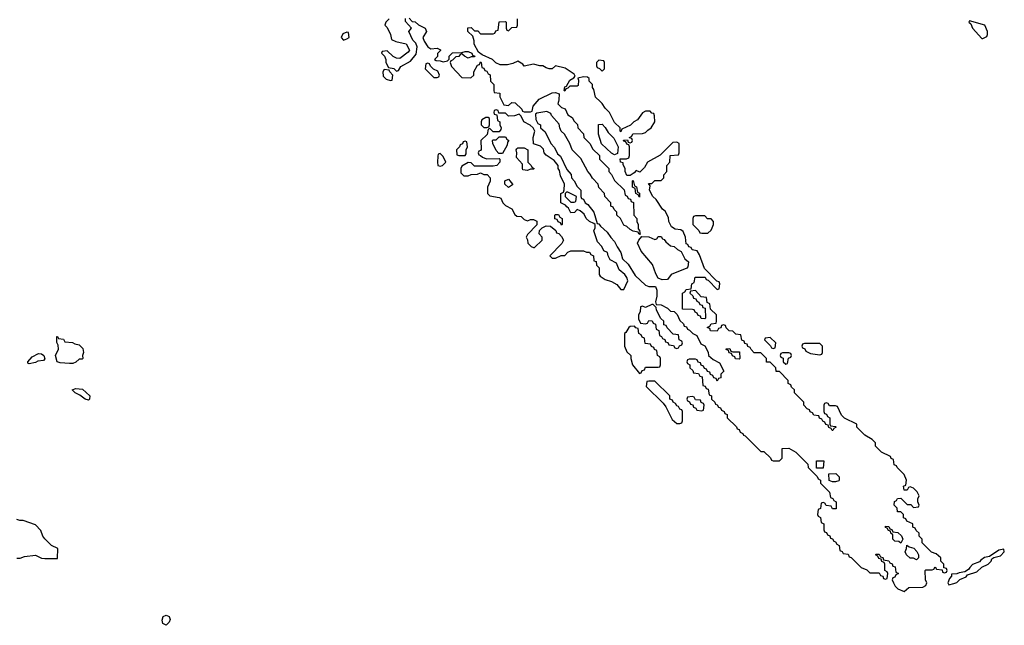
# Model space of a CAD drawing. Header units: inches. Extents: x 2792272 to 2951639, y 860504 to 1033803.
# Tile 84 of 209: x 2848309 to 2854634, y 966638 to 970525. Entities that reach past the tile are written whole.
import ezdxf

# ---------------------------------------------------------------- set-up
doc = ezdxf.new("R2010")
doc.units = ezdxf.units.IN
doc.header["$MEASUREMENT"] = 0
for name, color, linetype in [('C8946', 7, 'Continuous'), ('C8956', 7, 'Continuous'), ('C8957', 7, 'Continuous')]:
    doc.layers.add(name, color=color, linetype=linetype)

msp = doc.modelspace()

# ---------------------------------------------------------------- linework, layer by layer
at = {"layer": 'C8946', "color": 4, "elevation": 4}
for points in [[(2848630, 968318), (2848570, 968322), (2848549, 968329), (2848538, 968370), (2848558, 968410), (2848556.4, 968436.4), (2848547.3, 968452.7), (2848547.3, 968492.7), (2848552.7, 968492.7), (2848558, 968478), (2848590, 968474), (2848598, 968458), (2848647.3, 968452.7), (2848663.6, 968443.6), (2848690, 968438), (2848713.7, 968413.7), (2848718, 968390), (2848712, 968370), (2848714, 968350), (2848710, 968346), (2848690, 968346), (2848670, 968326), (2848650, 968318)], [(2848370, 968315.3), (2848361.2, 968321.2), (2848361.2, 968330), (2848390, 968361), (2848430, 968382.8), (2848450, 968381), (2848464.7, 968370), (2848471.1, 968348.9), (2848462, 968338), (2848426.4, 968333.6), (2848410, 968325.2)], [(2848750, 968084), (2848729.5, 968089.5), (2848696, 968116), (2848666, 968130), (2848646, 968150), (2848670, 968158), (2848713.2, 968153.2), (2848758.8, 968110), (2848758, 968090)], [(2849250, 966638), (2849229, 966649), (2849224, 966670), (2849230, 966694), (2849250, 966702), (2849270, 966694), (2849276, 966676), (2849270, 966658)]]:
    msp.add_lwpolyline(points, close=True, dxfattribs=at)
msp.add_lwpolyline([(2848290, 967068), (2848311.6, 967068.4), (2848339.6, 967080.4), (2848410, 967088), (2848450, 967068), (2848470, 967066), (2848552.7, 967067.3), (2848554, 967130), (2848514, 967150), (2848470, 967192), (2848458, 967210), (2848445.4, 967245.4), (2848410, 967282), (2848331.1, 967311.1), (2848310, 967311.3), (2848290, 967318)], dxfattribs=at)
at = {"layer": 'C8956', "color": 4, "elevation": 8}
for points in [[(2851370, 969946), (2851358, 969942), (2851354, 969930), (2851358, 969918), (2851374, 969914), (2851378, 969878), (2851394, 969870), (2851394, 969850), (2851402, 969830), (2851399.6, 969820.4), (2851390, 969806), (2851350, 969806), (2851330, 969826), (2851318, 969822), (2851312.7, 969787.3), (2851272, 969750), (2851272.7, 969692.7), (2851270, 969686), (2851258, 969682), (2851254, 969670), (2851258, 969658), (2851270, 969654), (2851282, 969642), (2851307.3, 969632.7), (2851390, 969634), (2851394, 969630), (2851394, 969610), (2851374, 969590), (2851350, 969586), (2851230, 969586), (2851210, 969606), (2851190, 969608), (2851150, 969586), (2851142, 969570), (2851142, 969542), (2851162, 969522), (2851190, 969522), (2851210, 969532), (2851250, 969534), (2851270, 969542), (2851290, 969532), (2851311.6, 969531.6), (2851332, 969510), (2851331.6, 969488.4), (2851314, 969450), (2851314, 969410), (2851330, 969394), (2851390, 969384.7), (2851398.8, 969378.8), (2851412, 969350), (2851430, 969332), (2851471.1, 969311.1), (2851490, 969274), (2851503.6, 969263.6), (2851530, 969262), (2851550, 969242), (2851570, 969234), (2851590, 969242), (2851610, 969242), (2851631.1, 969231.1), (2851632, 969208), (2851570, 969146), (2851562, 969130), (2851571.6, 969111.6), (2851574, 969090), (2851594, 969070), (2851610, 969062), (2851616.4, 969063.6), (2851666, 969110), (2851666, 969130), (2851646, 969150), (2851647.3, 969172.7), (2851666, 969190), (2851690, 969202), (2851719.6, 969199.6), (2851752.7, 969172.7), (2851758, 969158), (2851772.7, 969152.7), (2851790, 969134), (2851802, 969110), (2851791.1, 969088.9), (2851714, 969010), (2851730, 968994), (2851750, 968994), (2851788.4, 969011.6), (2851810, 969012), (2851830, 969032), (2851850, 969042), (2851930, 969042), (2851950, 969034), (2851970, 969034), (2851978, 969018), (2851994, 969010), (2851998, 968978), (2852012.7, 968972.7), (2852014, 968950), (2852032, 968932), (2852031.3, 968890), (2852038, 968878), (2852070, 968858), (2852110, 968844.7), (2852144.7, 968824.7), (2852170, 968794), (2852190, 968794), (2852215.3, 968850), (2852208.7, 968870), (2852195.3, 968890), (2852160.2, 968920.2), (2852142, 968962), (2852103.1, 968983.1), (2852088.4, 969008.4), (2852086, 969030), (2852062, 969042), (2852048, 969070), (2852020.2, 969100.2), (2851998, 969170), (2852006, 969190), (2852006, 969210), (2851998, 969218), (2851969, 969229), (2851948.7, 969248.7), (2851936, 969276), (2851910, 969298), (2851890, 969306), (2851872.7, 969287.3), (2851850, 969286), (2851835.3, 969315.3), (2851823.1, 969323.1), (2851815.3, 969335.3), (2851786, 969350), (2851786, 969410), (2851802, 969418), (2851807.3, 969432.7), (2851808, 969470), (2851783.1, 969523.1), (2851776.4, 969556.4), (2851768.7, 969570), (2851768, 969590), (2851742, 969622), (2851690, 969655.3), (2851679, 969670), (2851674, 969694), (2851654, 969714), (2851608.7, 969728.7), (2851608.4, 969768.4), (2851618, 969810), (2851608, 969830), (2851588.9, 969848.9), (2851548, 969870), (2851530, 969906), (2851518, 969918), (2851487.3, 969907.3), (2851450, 969906), (2851430, 969926), (2851386, 969926), (2851382, 969942)], [(2851318, 969898), (2851303.6, 969896.4), (2851278, 969882), (2851274, 969870), (2851274, 969850), (2851290, 969834), (2851310, 969834), (2851322, 969838), (2851326, 969850), (2851326, 969890)], [(2852130, 969658), (2852110, 969668), (2852047.3, 969727.3), (2852028, 969790), (2852027.3, 969852.7), (2852050, 969854), (2852070, 969834), (2852090, 969802), (2852125.4, 969765.4), (2852154, 969710), (2852150, 969666)], [(2851410, 969666), (2851387.3, 969667.3), (2851370, 969686), (2851348, 969730), (2851346, 969750), (2851350, 969754), (2851370, 969754), (2851390, 969774), (2851430, 969774), (2851438, 969758), (2851452, 969750), (2851442, 969738), (2851439.6, 969720.4)], [(2851170, 969746), (2851158, 969742), (2851152.7, 969727.3), (2851138, 969722), (2851134, 969710), (2851114, 969690), (2851118, 969658), (2851130, 969654), (2851170, 969654), (2851176.4, 969663.6), (2851178, 969690), (2851186, 969710), (2851182, 969742)], [(2851570, 969558), (2851542, 969562), (2851538, 969570), (2851538, 969598), (2851500.4, 969640.4), (2851502, 969670), (2851498, 969690), (2851503.1, 969696.9), (2851510, 969702), (2851550, 969702), (2851574, 969690), (2851574, 969610), (2851594, 969590), (2851598, 969578), (2851614, 969570), (2851610, 969566), (2851590, 969566)], [(2851010, 969666), (2850998, 969662), (2850994, 969650), (2850992, 969610), (2850994, 969590), (2851010, 969584.7), (2851026, 969590), (2851046, 969610), (2851030, 969646)], [(2851450, 969448), (2851426, 969470), (2851426, 969490), (2851450, 969502), (2851474, 969470), (2851474, 969466)], [(2852290, 969386), (2852282, 969402), (2852266, 969410), (2852262, 969442), (2852246, 969450), (2852246, 969490), (2852250, 969494), (2852258, 969458), (2852271.6, 969451.6), (2852278, 969418), (2852291.6, 969411.6)], [(2851830, 969418), (2851822, 969418), (2851814, 969410), (2851814, 969390), (2851850, 969354), (2851870, 969354), (2851882, 969358), (2851886, 969390)], [(2851790, 969206), (2851782, 969222), (2851767.3, 969227.3), (2851762, 969242), (2851747.3, 969247.3), (2851746, 969270), (2851750, 969274), (2851770, 969274), (2851778, 969258), (2851794, 969250), (2851794, 969210)], [(2852710, 969266), (2852650, 969266), (2852638, 969262), (2852634, 969250), (2852634, 969210), (2852672.7, 969172.7), (2852678, 969158), (2852690, 969154), (2852730, 969154), (2852750, 969174), (2852758, 969190), (2852766, 969210), (2852766, 969230), (2852750, 969246), (2852727.3, 969247.3)], [(2852436.4, 968856.4), (2852410, 968866), (2852394.6, 968894.6), (2852373.6, 968953.6), (2852300.2, 969040.2), (2852278, 969090), (2852286, 969110), (2852306, 969134), (2852350, 969132), (2852390, 969114), (2852402, 969118), (2852410, 969134), (2852430, 969134), (2852438, 969118), (2852450, 969114), (2852459.6, 969099.6), (2852490, 969074), (2852514, 969070), (2852534, 969050), (2852558, 969038), (2852582, 968990), (2852604.7, 968970), (2852602, 968938), (2852594, 968930), (2852494, 968890), (2852470, 968858)], [(2852378, 968698), (2852370, 968698), (2852330, 968678), (2852310, 968686), (2852298, 968682), (2852294, 968650), (2852284.7, 968630), (2852284.7, 968604.7), (2852298, 968578), (2852330, 968574), (2852342, 968578), (2852350, 968594), (2852372.7, 968592.7), (2852378, 968578), (2852394, 968570), (2852398, 968538), (2852414, 968530), (2852418, 968498), (2852432.7, 968492.7), (2852438, 968478), (2852452.7, 968472.7), (2852458, 968458), (2852472.7, 968452.7), (2852478, 968438), (2852510, 968434), (2852518, 968418), (2852530, 968414), (2852542, 968418), (2852547.3, 968432.7), (2852562, 968438), (2852566, 968450), (2852562, 968462), (2852546, 968470), (2852542, 968502), (2852507.3, 968507.3), (2852467.3, 968547.3), (2852462, 968562), (2852447.3, 968567.3), (2852446, 968590), (2852427.3, 968607.3), (2852400.4, 968660.4), (2852398, 968678)], [(2852258, 968558), (2852230, 968555.3), (2852222, 968550), (2852203.6, 968516.4), (2852194, 968510), (2852194, 968430), (2852210, 968394), (2852234, 968370), (2852234, 968350), (2852244.7, 968310), (2852290, 968254), (2852302, 968258), (2852307.3, 968272.7), (2852322, 968278), (2852330, 968294), (2852410, 968294), (2852422, 968298), (2852426, 968310), (2852426, 968350), (2852422, 968362), (2852406, 968370), (2852402, 968402), (2852387.3, 968407.3), (2852382, 968422), (2852367.3, 968427.3), (2852362, 968442), (2852327.3, 968447.3), (2852322, 968482), (2852307.3, 968487.3), (2852302, 968502), (2852286, 968510), (2852282, 968542), (2852267.3, 968547.3)], [(2853130, 968486), (2853098, 968482), (2853094, 968470), (2853132.7, 968432.7), (2853138, 968418), (2853150, 968414), (2853162, 968418), (2853166, 968450)], [(2853450, 968446), (2853350, 968446), (2853338, 968442), (2853334, 968430), (2853338, 968418), (2853352.7, 968412.7), (2853358, 968398), (2853390, 968382), (2853450, 968374), (2853462, 968378), (2853466, 968390), (2853466, 968430)], [(2852930, 968346), (2852907.3, 968347.3), (2852902, 968362), (2852887.3, 968367.3), (2852882, 968382), (2852867.3, 968387.3), (2852862, 968402), (2852847.3, 968407.3), (2852847.3, 968412.7), (2852870, 968414), (2852878, 968398), (2852890, 968394), (2852932.7, 968392.7), (2852934, 968350)], [(2853250, 968386), (2853210, 968386), (2853198, 968382), (2853194, 968370), (2853198, 968358), (2853212.7, 968352.7), (2853214, 968330), (2853230, 968314), (2853242, 968318), (2853247.3, 968352.7), (2853262, 968358), (2853266, 968370), (2853262, 968382)], [(2852390, 968206), (2852350, 968206), (2852338, 968202), (2852334, 968170), (2852442.8, 968062.8), (2852459.8, 968039.8), (2852499.6, 967959.6), (2852530, 967934), (2852550, 967934), (2852562, 967938), (2852566, 967950), (2852566, 968010), (2852562, 968022), (2852550, 968026), (2852542, 968042), (2852530, 968046), (2852522, 968062), (2852506, 968070), (2852502, 968082), (2852486, 968090), (2852486, 968110)], [(2852630, 968106), (2852598, 968102), (2852594, 968090), (2852598, 968078), (2852612.7, 968072.7), (2852618, 968058), (2852632.7, 968052.7), (2852638, 968038), (2852652.7, 968032.7), (2852658, 968018), (2852690, 968014), (2852702, 968018), (2852706, 968050), (2852702, 968062), (2852687.3, 968067.3), (2852682, 968082), (2852650, 968086), (2852642, 968102)], [(2853470, 967646), (2853427.3, 967647.3), (2853427.3, 967692.7), (2853474, 967694)], [(2853530, 967558), (2853508, 967568), (2853506, 967610), (2853552.7, 967612.7), (2853574, 967590), (2853574, 967570), (2853570, 967566), (2853550, 967558)], [(2853970, 967166), (2853956.4, 967176.4), (2853930, 967178), (2853918, 967190), (2853918, 967218), (2853906, 967230), (2853902, 967242), (2853890, 967246), (2853882, 967262), (2853870, 967266), (2853870, 967274), (2853892.7, 967272.7), (2853898, 967258), (2853912, 967252), (2853918, 967238), (2853950, 967234), (2853972.7, 967212.7), (2853982, 967190)], [(2854070, 967058), (2854050, 967068), (2854030, 967068), (2854006, 967090), (2853998, 967110), (2854006, 967130), (2854007.3, 967152.7), (2854022, 967142), (2854052.7, 967132.7), (2854072.7, 967112.7), (2854082, 967090), (2854082, 967070)], [(2854630, 967126), (2854599.8, 967120.2), (2854539.8, 967080.2), (2854506.8, 967073.2), (2854483.5, 967056.5), (2854475.3, 967044.7), (2854430, 967028), (2854412, 967010), (2854404.7, 966995.3), (2854379.6, 966980.4), (2854344.7, 966975.3), (2854330, 966968), (2854294, 966966), (2854294, 966954), (2854281, 966939), (2854272, 966910), (2854278, 966898), (2854310, 966906), (2854330, 966912), (2854348.7, 966931.3), (2854388, 966950), (2854398, 966962), (2854458, 966982), (2854488.7, 967011.3), (2854530, 967031.3), (2854548.7, 967050), (2854554.6, 967065.4), (2854567.3, 967072.7), (2854610, 967082.8), (2854634, 967110)]]:
    msp.add_lwpolyline(points, close=True, dxfattribs=at)
for points in [[(2851407.8, 970000), (2851418, 969978), (2851450, 969974), (2851470, 969994), (2851491.6, 969991.6), (2851534, 969950), (2851538, 969938), (2851550, 969934), (2851590, 969934), (2851602, 969938), (2851608, 969970), (2851633.9, 970000)], [(2851769.3, 970000), (2851765.4, 969985.4), (2851790, 969962), (2851812.7, 969952.7), (2851830, 969914), (2851858, 969898), (2851870, 969874), (2851892.7, 969852.7), (2851894, 969830), (2851931.6, 969791.6), (2851934, 969770), (2851971.3, 969731.3), (2851990, 969694), (2852032.7, 969652.7), (2852034, 969630), (2852094, 969570), (2852094, 969550), (2852111.6, 969531.6), (2852130, 969494), (2852192.7, 969432.7), (2852198, 969398), (2852212, 969392), (2852218, 969378), (2852232.7, 969372.7), (2852238, 969358), (2852252.7, 969352.7), (2852254, 969270), (2852274, 969250), (2852274, 969230), (2852282, 969210), (2852282, 969182), (2852291.6, 969171.6), (2852294, 969146), (2852286, 969150), (2852282, 969162), (2852250, 969168), (2852230, 969178), (2852210, 969198), (2852190, 969206), (2852168.4, 969248.4), (2852146, 969270), (2852146, 969290), (2852127.3, 969307.3), (2852122, 969322), (2852107.3, 969327.3), (2852106, 969350), (2852068, 969390), (2852066, 969410), (2852028.4, 969448.4), (2852026, 969470), (2851988.9, 969508.9), (2851974.6, 969534.6), (2851958, 969550), (2851913.6, 969633.6), (2851858, 969690), (2851842, 969730), (2851808, 969790), (2851788, 969810), (2851778, 969830), (2851773.6, 969853.6), (2851726, 969910), (2851722, 969922), (2851695.3, 969935.3), (2851630, 969926), (2851622, 969918), (2851623.6, 969883.6), (2851638, 969858), (2851654, 969850), (2851654, 969830), (2851684.7, 969804.7), (2851722, 969730), (2851745.4, 969705.4), (2851764.7, 969664.7), (2851782, 969650), (2851823.6, 969563.6), (2851851.6, 969531.6), (2851854, 969510), (2851871.6, 969491.6), (2851890, 969454), (2851914, 969430), (2851914, 969390), (2851918, 969378), (2851930, 969374), (2851942, 969350), (2851958, 969338), (2851998, 969290), (2852018, 969218), (2852030, 969214), (2852039.6, 969199.6), (2852082, 969162), (2852106.4, 969126.4), (2852130, 969102), (2852146.4, 969066.4), (2852171.3, 969030), (2852182, 968990), (2852216.8, 968956.8), (2852262.8, 968882.8), (2852330, 968822), (2852350, 968812), (2852392.7, 968812.7), (2852402, 968790), (2852401, 968750), (2852394, 968714), (2852398, 968698), (2852430, 968694), (2852470, 968674), (2852490, 968654), (2852512.7, 968652.7), (2852532.7, 968632.7), (2852550, 968594), (2852572.7, 968572.7), (2852578, 968558), (2852592.7, 968552.7), (2852598, 968538), (2852612.7, 968532.7), (2852634, 968510), (2852658, 968498), (2852685.4, 968445.4), (2852711.1, 968431.1), (2852731.6, 968391.6), (2852734, 968370), (2852763.6, 968343.6), (2852803.6, 968323.6), (2852832, 968270), (2852814, 968250), (2852812.7, 968227.3), (2852798, 968222), (2852790, 968206), (2852782, 968222), (2852767.3, 968227.3), (2852762, 968242), (2852747.3, 968247.3), (2852742, 968262), (2852727.3, 968267.3), (2852722, 968282), (2852707.3, 968287.3), (2852702, 968302), (2852687.3, 968307.3), (2852682, 968322), (2852667.3, 968327.3), (2852662, 968342), (2852650, 968346), (2852610, 968346), (2852598, 968342), (2852594, 968330), (2852598, 968318), (2852614, 968310), (2852614, 968290), (2852632.7, 968272.7), (2852638, 968258), (2852670, 968254), (2852678, 968238), (2852692.7, 968232.7), (2852698, 968178), (2852712.7, 968172.7), (2852718, 968158), (2852732.7, 968152.7), (2852738, 968118), (2852754, 968110), (2852754, 968090), (2852774, 968070), (2852778, 968058), (2852790, 968054), (2852798, 968038), (2852810, 968034), (2852818, 968018), (2852834, 968010), (2852838, 967998), (2852854, 967990), (2852854, 967970), (2852912.7, 967912.7), (2852918, 967898), (2852930, 967894), (2852938, 967878), (2852954, 967870), (2852958, 967858), (2852970, 967854), (2853070, 967754), (2853090, 967754), (2853132.7, 967712.7), (2853138, 967698), (2853150, 967694), (2853190, 967694), (2853206, 967710), (2853207.3, 967772.7), (2853250, 967774), (2853294, 967750), (2853372.7, 967672.7), (2853374, 967650), (2853432.7, 967592.7), (2853438, 967578), (2853454, 967570), (2853454, 967550), (2853511.6, 967491.6), (2853518, 967458), (2853532.7, 967452.7), (2853538, 967438), (2853554, 967430), (2853554, 967386), (2853530, 967386), (2853522, 967402), (2853490, 967406), (2853482, 967422), (2853470, 967426), (2853458, 967422), (2853452.7, 967387.3), (2853438, 967382), (2853434, 967350), (2853438, 967338), (2853454, 967330), (2853458, 967298), (2853474, 967290), (2853474, 967250), (2853478, 967238), (2853492.7, 967232.7), (2853498, 967218), (2853512.7, 967212.7), (2853518, 967198), (2853530, 967194), (2853538, 967178), (2853550, 967174), (2853558, 967158), (2853574, 967150), (2853578, 967118), (2853592.7, 967112.7), (2853598, 967098), (2853630, 967094), (2853638, 967078), (2853650, 967074), (2853714, 967010), (2853750, 966994), (2853770, 966974), (2853830, 966974), (2853838, 966958), (2853852.7, 966952.7), (2853858, 966938), (2853870, 966934), (2853882, 966938), (2853886, 966970), (2853882, 966982), (2853866, 966990), (2853866, 967030), (2853862, 967042), (2853847.3, 967047.3), (2853842, 967062), (2853827.3, 967067.3), (2853822, 967082), (2853806, 967090), (2853810, 967094), (2853830, 967094), (2853838, 967078), (2853852.7, 967072.7), (2853858, 967058), (2853892.7, 967052.7), (2853898, 967038), (2853912.7, 967032.7), (2853918, 967018), (2853932.7, 967012.7), (2853938, 966978), (2853954, 966970), (2853938, 966962), (2853930, 966946), (2853918, 966942), (2853914, 966930), (2853922, 966910), (2853932, 966890), (2853950, 966872), (2853990, 966854), (2854020.4, 966879.6), (2854110, 966882), (2854130, 966894), (2854135.3, 966910), (2854128, 966930), (2854126, 966990), (2854130, 966994), (2854170, 966994), (2854182, 966998), (2854190, 967014), (2854198, 966998), (2854234, 966994), (2854238, 966978), (2854250, 966974), (2854262, 966978), (2854266, 966990), (2854262, 967002), (2854246, 967006), (2854246, 967030), (2854226, 967050), (2854226, 967070), (2854196.4, 967096.4), (2854167.3, 967107.3), (2854107.3, 967167.3), (2854106, 967190), (2854086, 967210), (2854086, 967230), (2854067.3, 967247.3), (2854062, 967262), (2854047.3, 967267.3), (2854046, 967290), (2854007.3, 967307.3), (2854002, 967322), (2853987.3, 967327.3), (2853986, 967350), (2853970, 967366), (2853947.3, 967367.3), (2853946, 967390), (2853926, 967410), (2853928.4, 967431.6), (2853942, 967438), (2853948, 967452), (2853970, 967454), (2854010, 967414), (2854032.7, 967412.7), (2854050, 967394), (2854082, 967398), (2854086, 967410), (2854078, 967430), (2854078, 967450), (2854086, 967470), (2854074.6, 967494.6), (2854050, 967518), (2854030, 967526), (2854018, 967522), (2854010, 967506), (2853990, 967506), (2853986, 967530), (2854002, 967538), (2854006, 967570), (2853990, 967606), (2853946, 967650), (2853942, 967662), (2853927.3, 967667.3), (2853922, 967702), (2853908, 967708), (2853902, 967722), (2853846, 967750), (2853807.3, 967787.3), (2853806, 967810), (2853786, 967830), (2853738, 967858), (2853686, 967910), (2853686, 967930), (2853607.3, 967967.3), (2853587.3, 967987.3), (2853562, 968042), (2853550, 968046), (2853510, 968046), (2853502, 968062), (2853490, 968066), (2853478, 968062), (2853474, 968050), (2853474, 968010), (2853478, 967998), (2853492.7, 967992.7), (2853498, 967978), (2853514, 967970), (2853514, 967930), (2853518, 967918), (2853550, 967914), (2853554, 967910), (2853538, 967902), (2853532.7, 967887.3), (2853527.3, 967887.3), (2853522, 967902), (2853507.3, 967907.3), (2853502, 967922), (2853487.3, 967927.3), (2853482, 967942), (2853467.3, 967947.3), (2853462, 967962), (2853447.3, 967967.3), (2853442, 967982), (2853410, 967986), (2853402, 968002), (2853387.3, 968007.3), (2853382, 968022), (2853367.3, 968027.3), (2853346, 968050), (2853346, 968070), (2853286, 968130), (2853286, 968150), (2853267.3, 968167.3), (2853262, 968182), (2853246, 968190), (2853246, 968210), (2853190, 968266), (2853168, 968268), (2853166, 968290), (2853130, 968326), (2853107.3, 968327.3), (2853106, 968350), (2853070, 968386), (2853027.3, 968387.3), (2853007.3, 968407.3), (2853002, 968422), (2852987.3, 968427.3), (2852982, 968442), (2852967.3, 968447.3), (2852962, 968462), (2852947.3, 968467.3), (2852942, 968502), (2852910, 968506), (2852890, 968526), (2852867.3, 968527.3), (2852847.3, 968547.3), (2852842, 968562), (2852830, 968566), (2852818, 968562), (2852812.7, 968547.3), (2852798, 968542), (2852790, 968526), (2852747.3, 968527.3), (2852742, 968542), (2852726, 968550), (2852742, 968558), (2852750, 968574), (2852782, 968578), (2852786, 968590), (2852786, 968630), (2852747.3, 968667.3), (2852742, 968702), (2852726, 968710), (2852722, 968742), (2852687.3, 968747.3), (2852650, 968786), (2852618, 968782), (2852614, 968770), (2852632.7, 968752.7), (2852638, 968738), (2852652.7, 968732.7), (2852658, 968718), (2852672.7, 968712.7), (2852678, 968698), (2852692.7, 968692.7), (2852698, 968678), (2852712.7, 968672.7), (2852714, 968610), (2852710, 968606), (2852687.3, 968607.3), (2852682, 968622), (2852667.3, 968627.3), (2852662, 968642), (2852647.3, 968647.3), (2852642, 968662), (2852630, 968666), (2852567.3, 968667.3), (2852566, 968770), (2852582, 968778), (2852590, 968794), (2852622, 968798), (2852626, 968830), (2852642, 968838), (2852647.3, 968872.7), (2852712.7, 968872.7), (2852718, 968858), (2852732.7, 968852.7), (2852790, 968794), (2852802, 968798), (2852806, 968830), (2852802, 968842), (2852787.3, 968847.3), (2852708, 968928), (2852676.4, 969016.4), (2852662, 969042), (2852628.4, 969048.4), (2852622, 969062), (2852607.3, 969067.3), (2852602, 969082), (2852590, 969086), (2852586, 969130), (2852570, 969166), (2852556.4, 969176.4), (2852520.4, 969180.4), (2852496.4, 969196.4), (2852478, 969230), (2852476.4, 969256.4), (2852455.3, 969295.3), (2852438, 969310), (2852398, 969370), (2852375.3, 969390), (2852355.3, 969430), (2852358, 969458), (2852347.3, 969472.7), (2852370, 969474), (2852390, 969494), (2852430, 969494), (2852446, 969510), (2852446, 969530), (2852466, 969550), (2852466, 969590), (2852486, 969610), (2852487.3, 969652.7), (2852542, 969658), (2852546, 969670), (2852546, 969730), (2852530, 969738), (2852503.6, 969736.4), (2852423.6, 969656.4), (2852342, 969610), (2852323.6, 969576.4), (2852292.7, 969547.3), (2852270, 969558), (2852256.9, 969543.1), (2852230, 969526), (2852210, 969526), (2852198, 969550), (2852198, 969570), (2852186, 969594), (2852186, 969606), (2852168, 969610), (2852167.3, 969632.7), (2852207.3, 969632.7), (2852222, 969638), (2852227.3, 969652.7), (2852226, 969710), (2852222, 969722), (2852210, 969726), (2852202, 969742), (2852190, 969746), (2852188, 969752), (2852214, 969754), (2852218, 969738), (2852230, 969734), (2852242, 969738), (2852246, 969750), (2852242, 969762), (2852226, 969766), (2852226, 969770), (2852242, 969778), (2852247.3, 969792.7), (2852310, 969794), (2852330, 969802), (2852343.1, 969816.9), (2852366, 969830), (2852388, 969870), (2852387.3, 969907.3), (2852382, 969922), (2852370, 969926), (2852358, 969938), (2852330, 969938), (2852310, 969928), (2852276.9, 969883.1), (2852254, 969870), (2852232.7, 969847.3), (2852178, 969822), (2852170, 969806), (2852166, 969810), (2852166, 969830), (2852130, 969866), (2852098, 969930), (2852070, 969958), (2852050, 969988), (2852037.8, 970000)]]:
    msp.add_lwpolyline(points, dxfattribs=at)
at = {"layer": 'C8957', "color": 4, "elevation": 8}
for points in [[(2850682, 970530), (2850662, 970510), (2850654, 970490), (2850670, 970474), (2850692, 970430), (2850698, 970398), (2850725.4, 970385.4), (2850791, 970371), (2850814, 970330), (2850803.6, 970316.4), (2850750, 970275.3), (2850730, 970278), (2850708.7, 970288.7), (2850670, 970326), (2850638, 970322), (2850634, 970310), (2850652, 970292), (2850662, 970270), (2850662, 970250), (2850678, 970218), (2850711.6, 970211.6), (2850730, 970194), (2850742, 970198), (2850756.4, 970223.6), (2850820.4, 970259.6), (2850856.4, 970303.6), (2850862, 970350), (2850853.6, 970373.6), (2850834.6, 970394.6), (2850808, 970450), (2850826, 970470), (2850787.3, 970512.7), (2850787.3, 970532.7)], [(2850810, 970534), (2850830, 970514), (2850850, 970512), (2850870, 970492), (2850914, 970470), (2850922, 970450), (2850898, 970410), (2850906.4, 970386.4), (2850930, 970351.3), (2850950, 970338), (2850990, 970342), (2851011.6, 970331.6), (2851011.6, 970328.4), (2850992.7, 970307.3), (2850992, 970288), (2850974, 970270), (2850983.6, 970263.6), (2851010, 970262), (2851030, 970254), (2851058, 970262), (2851067.3, 970272.7), (2851068.4, 970291.6), (2851090, 970312), (2851150, 970314), (2851170, 970322), (2851190, 970322), (2851214, 970310), (2851218, 970298), (2851232, 970292), (2851230, 970286), (2851210, 970286), (2851190, 970278), (2851166, 970290), (2851150, 970306), (2851138, 970302), (2851130, 970288), (2851110, 970286), (2851090, 970266), (2851078, 970262), (2851074, 970250), (2851083.6, 970223.6), (2851150, 970154), (2851207.3, 970152.7), (2851226, 970170), (2851226, 970190), (2851250, 970234), (2851262, 970238), (2851270, 970254), (2851274, 970250), (2851278, 970218), (2851290, 970214), (2851298, 970198), (2851310, 970194), (2851318, 970178), (2851331.6, 970171.6), (2851334, 970130), (2851354, 970110), (2851354, 970070), (2851358, 970058), (2851392.7, 970052.7), (2851394, 970030), (2851407.8, 970000)], [(2852037.8, 970000), (2852008.7, 970028.7), (2851996.4, 970076.4), (2851988.9, 970088.9), (2851988, 970110), (2851968, 970130), (2851967.3, 970147.3), (2851956.4, 970156.4), (2851930, 970159), (2851894, 970150), (2851898, 970138), (2851896.9, 970103.1), (2851890, 970098), (2851842, 970098), (2851830, 970086), (2851818, 970082), (2851810, 970066), (2851806, 970070), (2851810, 970094), (2851822, 970098), (2851843.1, 970136.9), (2851868.4, 970151.6), (2851876.4, 970163.6), (2851870, 970175.3), (2851812.9, 970212.9), (2851750, 970228.7), (2851730, 970208.7), (2851710, 970209), (2851690, 970215.3), (2851670, 970229), (2851650, 970229), (2851610, 970239), (2851550, 970226), (2851540.4, 970240.4), (2851510, 970258), (2851476.9, 970243.1), (2851443.6, 970236.4), (2851396.4, 970236.4), (2851368.4, 970248.4), (2851346, 970270), (2851280.4, 970300.4), (2851256.4, 970316.4), (2851228.9, 970368.9), (2851228.7, 970390), (2851219, 970419), (2851188, 970450), (2851187.3, 970472.7), (2851210, 970474), (2851230, 970454), (2851252.7, 970452.7), (2851270, 970434), (2851350, 970434), (2851362, 970438), (2851367.3, 970452.7), (2851382, 970458), (2851388, 970512), (2851430, 970514), (2851434, 970510), (2851434, 970470), (2851438, 970458), (2851450, 970454), (2851470, 970474), (2851502, 970478), (2851506, 970490), (2851506, 970530)], [(2851633.9, 970000), (2851646, 970014), (2851730, 970056), (2851750, 970058), (2851774, 970050), (2851772, 970010), (2851769.3, 970000)]]:
    msp.add_lwpolyline(points, dxfattribs=at)
for points in [[(2854410, 970518), (2854406.8, 970510), (2854418, 970498), (2854430, 970471.3), (2854490, 970404.7), (2854496.4, 970403.6), (2854522, 970418), (2854526, 970430), (2854526, 970450), (2854508, 970490)], [(2850410, 970446), (2850385.4, 970434.6), (2850374, 970410), (2850390, 970394), (2850410, 970402), (2850426, 970410), (2850422, 970442)], [(2852030, 970266), (2852014, 970250), (2852014, 970230), (2852018, 970218), (2852032.7, 970212.7), (2852050, 970194), (2852066, 970210), (2852066, 970250), (2852062, 970262)], [(2850650, 970206), (2850642, 970190), (2850643.6, 970163.6), (2850663.6, 970143.6), (2850690, 970134), (2850702, 970138), (2850706, 970170), (2850686, 970190), (2850682, 970202)], [(2850930, 970246), (2850918, 970242), (2850914, 970210), (2850970, 970154), (2850990, 970154), (2851002, 970158), (2851006, 970170), (2850994.6, 970194.6), (2850967.3, 970207.3), (2850947.3, 970227.3), (2850942, 970242)]]:
    msp.add_lwpolyline(points, close=True, dxfattribs=at)

doc.saveas('drawing.dxf')
